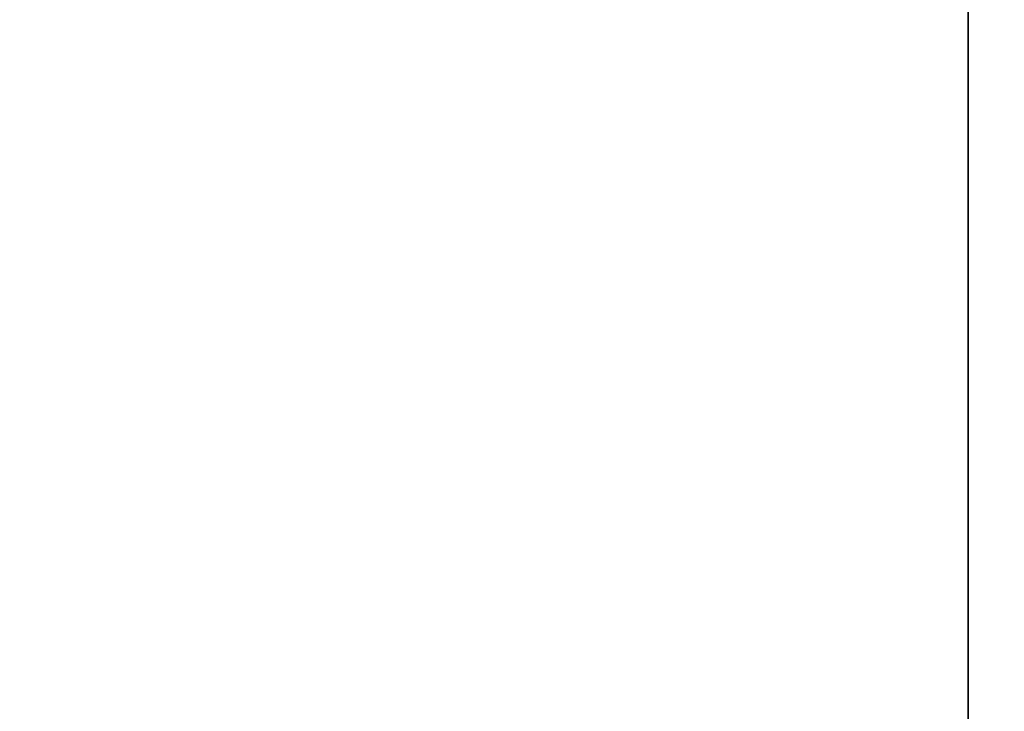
# Model space of a CAD drawing. Extents: x -4.6 to 32.5, y -2.8 to 24.
# Tile 249 of 256: x 1.955 to 2.241, y 2.891 to 3.091. Entities that reach past the tile are written whole.
import ezdxf

# ---------------------------------------------------------------- set-up
doc = ezdxf.new("R2010")
doc.units = 0

# ---------------------------------------------------------------- blocks, each defined once
blk = doc.blocks.new('Box-be300514-5f88-4fb0-88c5-2a2d2a6ac150')
at = {"color": 253, "linetype": 'Continuous', "true_color": 0xa0a0a0, "transparency": 33554687}
mesh = blk.add_polyface(dxfattribs=at)
corners = [(0, 0, 45.99), (10.91, 0, 45.99), (10.91, 24, 45.99), (0, 24, 45.99), (0, 0, 46), (10.91, 0, 46), (10.91, 24, 46), (0, 24, 46)]
mesh.append_faces([[corners[k] for k in face] for face in [(0, 1, 2, 3), (4, 5, 6, 7), (0, 1, 5, 4), (1, 2, 6, 5), (2, 3, 7, 6), (3, 0, 4, 7)]], dxfattribs={"color": 253})
blk = doc.blocks.new('Box-b5aaab5f-acc6-4b4d-8d09-dd513de3d442')
at = {"color": 253, "linetype": 'Continuous', "true_color": 0xa0a0a0, "transparency": 33554687}
mesh = blk.add_polyface(dxfattribs=at)
corners = [(0, 0), (32.5, 0), (32.5, 24), (0, 24), (0, 0, 0.01), (32.5, 0, 0.01), (32.5, 24, 0.01), (0, 24, 0.01)]
mesh.append_faces([[corners[k] for k in face] for face in [(0, 1, 2, 3), (4, 5, 6, 7), (0, 1, 5, 4), (1, 2, 6, 5), (2, 3, 7, 6), (3, 0, 4, 7)]], dxfattribs={"color": 253})
blk = doc.blocks.new('UpwardOpening-dfb82bfa-7b68-4133-81d2-198d9e8b489a')
at = {"linetype": 'Continuous', "transparency": 33554687}
blk.add_blockref('Box-be300514-5f88-4fb0-88c5-2a2d2a6ac150', (0, 0), dxfattribs=at)
blk = doc.blocks.new('8c25e203-b31c-4eef-afcb-4b63fa59055c')
at = {"linetype": 'Continuous', "transparency": 33554687}
for name in ['Box-be300514-5f88-4fb0-88c5-2a2d2a6ac150', 'Box-b5aaab5f-acc6-4b4d-8d09-dd513de3d442', 'UpwardOpening-dfb82bfa-7b68-4133-81d2-198d9e8b489a']:
    blk.add_blockref(name, (0, 0), dxfattribs=at)
blk = doc.blocks.new('CoilBox-6331a49c-a3b2-4af6-b0e9-f2fec0f42583')
at = {"color": 251, "linetype": 'Continuous', "true_color": 0x5b5b5b, "transparency": 33554687}
mesh = blk.add_polyface(dxfattribs=at)
corners = [(0, 0), (28.04, 0), (28.04, 2), (0, 2), (0, 0, 24.51), (28.04, 0, 24.51), (28.04, 2, 24.51), (0, 2, 24.51)]
mesh.append_faces([[corners[k] for k in face] for face in [(0, 1, 2, 3), (4, 5, 6, 7), (0, 1, 5, 4), (1, 2, 6, 5), (2, 3, 7, 6), (3, 0, 4, 7)]], dxfattribs={"color": 251})
blk = doc.blocks.new('c7f1d276-cce6-4fc3-aceb-3e0e1e96b418')
at = {"linetype": 'Continuous', "transparency": 33554687}
blk.add_blockref('CoilBox-6331a49c-a3b2-4af6-b0e9-f2fec0f42583', (0, 0), dxfattribs=at)
blk = doc.blocks.new('ca9dd54b-1955-4297-b1ac-dbcdc17be144')
at = {"linetype": 'Continuous', "transparency": 33554687}
for name, p in [('8c25e203-b31c-4eef-afcb-4b63fa59055c', (0, 0)), ('c7f1d276-cce6-4fc3-aceb-3e0e1e96b418', (2.23, 2, 19.96))]:
    blk.add_blockref(name, p, dxfattribs=at)

msp = doc.modelspace()

# ---------------------------------------------------------------- block references
at = {"transparency": 33554687}
msp.add_blockref('ca9dd54b-1955-4297-b1ac-dbcdc17be144', (0, 0), dxfattribs=at)

doc.saveas('drawing.dxf')
